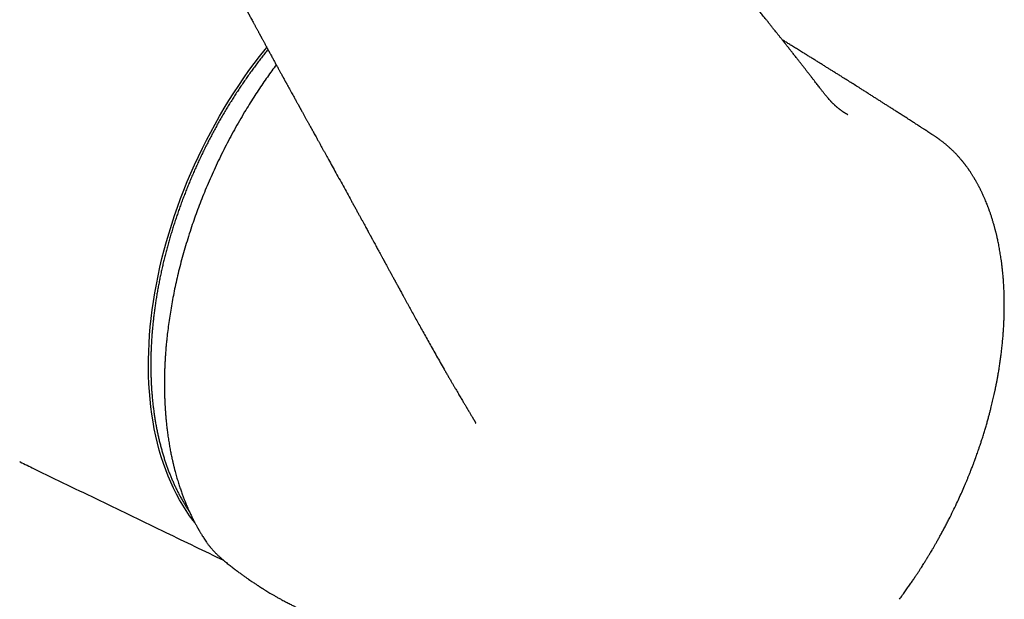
# Model space of a CAD drawing. Header units: millimetres. Extents: x 8 to 806, y 12 to 804.
# Tile 11 of 21: x 724 to 789, y 174 to 212. Entities that reach past the tile are written whole.
import ezdxf

# ---------------------------------------------------------------- set-up
doc = ezdxf.new("R2010")
doc.units = ezdxf.units.MM

msp = doc.modelspace()

# ---------------------------------------------------------------- linework, layer by layer
at = {"color": 7, "linetype": 'Continuous', "lineweight": 30}
for p, q in [((778.483, 205.373), (778.494, 205.367)), ((784.09, 204.021), (784.103, 204.012)), ((753.991, 185.526), (753.993, 185.522)), ((724.38, 182.65), (724.357, 182.662))]:
    msp.add_line(p, q, dxfattribs=at)
at = {"color": 7, "linetype": 'Continuous', "lineweight": 30, "flags": 128}
msp.add_lwpolyline([(735.805, 178.677), (735.707, 178.803), (735.468, 179.127), (735.238, 179.463), (735.018, 179.81), (734.808, 180.169), (734.607, 180.539), (734.416, 180.92), (734.235, 181.312), (734.064, 181.714), (733.904, 182.127), (733.754, 182.549), (733.614, 182.981), (733.485, 183.422), (733.366, 183.873), (733.258, 184.332), (733.161, 184.799), (733.075, 185.275), (732.999, 185.758), (732.935, 186.248), (732.881, 186.746), (732.839, 187.251), (732.808, 187.761), (732.787, 188.278), (732.778, 188.801), (732.78, 189.329), (732.793, 189.862), (732.818, 190.399), (732.853, 190.941), (732.899, 191.486), (732.957, 192.035), (733.025, 192.588), (733.104, 193.142), (733.194, 193.7), (733.295, 194.259), (733.407, 194.82), (733.53, 195.382), (733.663, 195.945), (733.806, 196.508), (733.96, 197.071), (734.125, 197.634), (734.299, 198.196), (734.484, 198.757), (734.678, 199.317), (734.882, 199.875), (735.096, 200.43), (735.32, 200.983), (735.553, 201.533), (735.795, 202.079), (736.046, 202.622), (736.306, 203.16), (736.574, 203.694), (736.851, 204.224), (737.137, 204.747), (737.431, 205.266), (737.732, 205.778), (738.041, 206.284), (738.358, 206.783), (738.682, 207.276), (739.013, 207.761), (739.351, 208.238), (739.696, 208.707), (740.047, 209.168), (740.404, 209.621), (740.516, 209.76)], dxfattribs=at)
at = {"color": 7, "linetype": 'Continuous', "lineweight": 30}
for points, knots in [([(778.513, 205.356), (778.511, 205.357), (778.508, 205.359), (778.496, 205.365), (778.484, 205.372), (778.47, 205.38), (778.457, 205.387), (778.443, 205.395), (778.428, 205.404), (778.41, 205.414), (778.388, 205.427), (778.365, 205.441), (778.341, 205.456), (778.318, 205.471), (778.294, 205.486), (778.269, 205.502), (778.241, 205.52), (778.21, 205.541), (778.178, 205.564), (778.147, 205.585), (778.118, 205.606), (778.089, 205.626), (778.059, 205.648), (778.027, 205.673), (777.994, 205.697), (777.964, 205.72), (777.938, 205.741), (777.914, 205.761), (777.888, 205.782), (777.857, 205.807), (777.824, 205.835), (777.79, 205.863), (777.759, 205.891), (777.728, 205.918), (777.695, 205.948), (777.657, 205.983), (777.618, 206.02), (777.578, 206.058), (777.539, 206.096), (777.504, 206.132), (777.472, 206.165), (777.443, 206.195), (777.414, 206.226), (777.363, 206.281), (777.295, 206.356), (777.213, 206.451), (777.135, 206.544), (777.058, 206.637), (776.989, 206.724), (776.927, 206.801), (776.874, 206.869), (776.822, 206.935), (776.77, 207.003), (776.708, 207.083), (776.636, 207.177), (776.551, 207.287), (776.46, 207.406), (776.361, 207.534), (776.255, 207.671), (776.142, 207.816), (776.023, 207.969), (775.897, 208.131), (775.773, 208.29), (775.652, 208.444), (775.536, 208.593), (775.415, 208.747), (775.293, 208.903), (775.16, 209.073), (775.018, 209.253), (774.869, 209.443), (774.721, 209.63), (774.575, 209.815), (774.432, 209.996), (774.294, 210.17), (774.164, 210.335), (774.039, 210.493), (773.921, 210.641), (773.809, 210.782), (773.713, 210.903), (773.632, 211.004), (773.566, 211.087), (773.505, 211.164), (773.449, 211.235), (773.399, 211.298), (773.354, 211.353), (773.315, 211.403), (773.278, 211.448), (773.234, 211.504), (773.178, 211.574), (773.108, 211.662), (773.029, 211.76), (772.943, 211.868), (772.85, 211.984), (772.752, 212.107), (772.649, 212.235), (772.542, 212.368), (772.429, 212.509), (772.31, 212.657), (772.177, 212.822), (772.031, 213.003), (771.869, 213.203), (771.7, 213.413), (771.522, 213.633), (771.335, 213.863), (771.14, 214.103), (770.932, 214.359), (770.716, 214.624), (770.498, 214.891), (770.287, 215.15), (770.082, 215.399), (769.885, 215.64), (769.694, 215.872), (769.511, 216.094), (769.335, 216.308), (769.166, 216.513), (769.015, 216.696), (768.881, 216.858), (768.763, 217), (768.65, 217.137), (768.541, 217.268), (768.447, 217.381), (768.368, 217.476), (768.304, 217.553), (768.247, 217.622), (768.195, 217.685), (768.151, 217.737), (768.116, 217.78), (768.087, 217.814), (768.062, 217.844), (768.039, 217.872), (768.013, 217.903), (767.98, 217.942), (767.939, 217.991), (767.891, 218.049), (767.836, 218.115), (767.775, 218.188), (767.707, 218.27), (767.635, 218.356), (767.56, 218.445), (767.484, 218.537), (767.402, 218.634), (767.317, 218.736), (767.232, 218.838), (767.147, 218.939), (767.062, 219.04), (766.92, 219.209), (766.723, 219.444), (766.476, 219.737), (766.24, 220.017), (766.015, 220.284), (765.796, 220.542), (765.584, 220.792), (765.4, 221.009), (765.238, 221.199), (765.094, 221.369), (764.941, 221.549), (764.779, 221.738), (764.609, 221.938), (764.43, 222.148), (764.241, 222.367), (764.045, 222.597), (763.839, 222.836), (763.624, 223.086), (763.4, 223.346), (763.213, 223.563), (763.064, 223.735), (762.957, 223.858), (762.851, 223.981), (762.749, 224.098), (762.654, 224.209), (762.567, 224.309), (762.488, 224.399), (762.418, 224.48), (762.354, 224.553), (762.297, 224.619), (762.244, 224.68), (762.196, 224.735), (762.154, 224.783), (762.121, 224.822), (762.096, 224.85), (762.078, 224.871), (762.061, 224.89), (762.04, 224.914), (762.012, 224.946), (761.978, 224.986), (761.936, 225.034), (761.89, 225.086), (761.842, 225.142), (761.79, 225.2), (761.72, 225.28), (761.63, 225.384), (761.517, 225.513), (761.395, 225.652), (761.264, 225.802), (761.123, 225.962), (760.946, 226.164), (760.735, 226.404), (760.495, 226.676), (760.259, 226.943), (760.026, 227.206), (759.798, 227.463), (759.573, 227.716), (759.344, 227.974), (759.109, 228.237), (758.869, 228.506), (758.632, 228.771), (758.395, 229.035), (758.061, 229.407), (757.782, 229.716), (757.559, 229.963), (757.49, 230.041), (757.42, 230.118), (757.35, 230.195), (757.281, 230.271), (757.211, 230.349), (757.141, 230.425), (757.075, 230.498), (757.018, 230.561), (756.971, 230.614), (756.932, 230.656), (756.904, 230.687), (756.882, 230.711), (756.862, 230.733), (756.837, 230.76), (756.808, 230.793), (756.773, 230.832), (756.729, 230.879), (756.677, 230.937), (756.614, 231.006), (756.547, 231.08), (756.475, 231.159), (756.391, 231.251), (756.297, 231.355), (756.189, 231.472), (756.061, 231.613), (755.91, 231.778), (755.734, 231.97), (755.548, 232.173), (755.353, 232.385), (755.148, 232.609), (754.933, 232.842), (754.739, 233.053), (754.571, 233.234), (754.435, 233.381), (754.306, 233.521), (754.183, 233.654), (754.067, 233.779), (753.958, 233.896), (753.857, 234.005), (753.761, 234.108), (753.668, 234.208), (753.578, 234.305), (753.491, 234.398), (753.413, 234.482), (753.344, 234.556), (753.289, 234.615), (753.246, 234.661), (753.212, 234.698), (753.175, 234.737), (753.134, 234.781), (753.087, 234.831), (753.036, 234.885), (752.981, 234.943), (752.925, 235.001), (752.87, 235.057), (752.821, 235.106), (752.776, 235.15), (752.731, 235.192), (752.679, 235.239), (752.626, 235.286), (752.582, 235.323), (752.545, 235.353), (752.512, 235.379), (752.477, 235.407), (752.445, 235.431), (752.418, 235.45), (752.394, 235.468), (752.364, 235.488), (752.329, 235.512), (752.291, 235.537), (752.256, 235.559), (752.221, 235.581), (752.181, 235.605), (752.134, 235.632), (752.083, 235.66), (752.033, 235.687), (751.984, 235.712), (751.944, 235.732), (751.906, 235.75), (751.866, 235.768), (751.824, 235.788), (751.794, 235.801), (751.781, 235.807)], [0, 0, 0, 0, 0.0011418, 0.0022401, 0.0032836, 0.0042399, 0.0050518, 0.0057266, 0.0064637, 0.0073761, 0.008464, 0.0096754, 0.0107807, 0.0120259, 0.0130433, 0.0140643, 0.0153462, 0.0168211, 0.018305, 0.0196729, 0.0209247, 0.0221458, 0.0234792, 0.0249273, 0.0264314, 0.0277635, 0.0288821, 0.0298941, 0.0310528, 0.0323765, 0.0339896, 0.035497, 0.036888, 0.0382151, 0.0397076, 0.041392, 0.0432466, 0.0450686, 0.046889, 0.0485646, 0.0500123, 0.0512672, 0.0526081, 0.0540941, 0.0583534, 0.0620764, 0.0655002, 0.0689234, 0.0721976, 0.0746253, 0.0769255, 0.0790986, 0.081287, 0.0836542, 0.0869259, 0.0904884, 0.0943435, 0.0984941, 0.102941, 0.1075935, 0.1125279, 0.1177449, 0.1232447, 0.1278481, 0.1326324, 0.1375976, 0.142673, 0.1476345, 0.1539345, 0.1600109, 0.1658636, 0.1719594, 0.1777922, 0.1833622, 0.1886694, 0.1937139, 0.1984956, 0.2030147, 0.2072712, 0.2101102, 0.2127991, 0.2152729, 0.2175266, 0.2195601, 0.2213431, 0.2229137, 0.2242986, 0.2257604, 0.2282507, 0.2310727, 0.2342264, 0.2376916, 0.2414295, 0.245439, 0.2494682, 0.2537388, 0.2582509, 0.2630044, 0.2679994, 0.27408, 0.2804839, 0.2872111, 0.2942615, 0.3016352, 0.3093323, 0.3173527, 0.3262116, 0.3347835, 0.3430686, 0.3510667, 0.358778, 0.3662024, 0.3733399, 0.3801906, 0.3867543, 0.3930311, 0.3977615, 0.4023148, 0.4066908, 0.4108897, 0.4149085, 0.4175729, 0.4200149, 0.4222344, 0.4242316, 0.4260064, 0.4272448, 0.4283459, 0.4293097, 0.4301364, 0.4309881, 0.4323061, 0.4338838, 0.4357212, 0.4378183, 0.4401752, 0.4427919, 0.4456683, 0.4483983, 0.4513273, 0.4544552, 0.4577406, 0.461014, 0.4642575, 0.467471, 0.4706544, 0.4804643, 0.4899779, 0.4987592, 0.5072718, 0.5155159, 0.5234911, 0.5311977, 0.5362936, 0.5417062, 0.5474363, 0.5534839, 0.5598492, 0.5665324, 0.5735336, 0.5808531, 0.5884911, 0.5964479, 0.6047237, 0.6133189, 0.6172021, 0.6211472, 0.6251272, 0.6288997, 0.6324071, 0.6356492, 0.638463, 0.6410409, 0.6433827, 0.6454885, 0.6473582, 0.6491925, 0.650723, 0.6519499, 0.6528729, 0.6533934, 0.6539773, 0.654736, 0.6556694, 0.6570086, 0.6585653, 0.6602339, 0.6620052, 0.6638793, 0.6658562, 0.6696421, 0.673756, 0.6781981, 0.6829686, 0.6880678, 0.6934959, 0.7022706, 0.7109563, 0.7194806, 0.7278433, 0.7360444, 0.7440837, 0.7519611, 0.7606972, 0.7692248, 0.7776048, 0.7860065, 0.7944398, 0.8131053, 0.815561, 0.8180195, 0.8204806, 0.8229444, 0.8254039, 0.8277173, 0.8303698, 0.8326954, 0.8346938, 0.836365, 0.8377087, 0.838725, 0.8393139, 0.8399963, 0.8408596, 0.841904, 0.8431294, 0.844536, 0.8464629, 0.8486509, 0.851065, 0.8535853, 0.8562018, 0.8597739, 0.8635112, 0.8674139, 0.8731927, 0.8793006, 0.8857381, 0.8925058, 0.8996043, 0.9070344, 0.9147966, 0.9196702, 0.9243397, 0.9287824, 0.9329982, 0.9369869, 0.940683, 0.9441596, 0.9474164, 0.9504532, 0.9536923, 0.9566363, 0.9592853, 0.961639, 0.9636972, 0.9648848, 0.9659763, 0.9671839, 0.9685484, 0.9700702, 0.9717495, 0.9734996, 0.9753559, 0.9770588, 0.9785617, 0.9795508, 0.9807099, 0.9820808, 0.9835198, 0.9846307, 0.9852661, 0.9860368, 0.9869086, 0.9876315, 0.9881554, 0.9886107, 0.9892195, 0.9900088, 0.9908248, 0.9915381, 0.9921494, 0.9929807, 0.9938854, 0.9948783, 0.9958756, 0.996671, 0.9974832, 0.9979476, 0.9985659, 0.9993696, 1, 1, 1, 1]), ([(740.336, 229.813), (740.315, 229.784), (740.274, 229.731), (740.218, 229.655), (740.169, 229.589), (740.127, 229.534), (740.093, 229.488), (740.066, 229.452), (740.029, 229.402), (739.973, 229.327), (739.898, 229.226), (739.814, 229.113), (739.723, 228.99), (739.621, 228.852), (739.5, 228.687), (739.363, 228.5), (739.214, 228.297), (739.068, 228.094), (738.925, 227.897), (738.787, 227.704), (738.648, 227.509), (738.51, 227.312), (738.372, 227.115), (738.259, 226.953), (738.172, 226.827), (738.113, 226.742), (738.064, 226.67), (738.025, 226.614), (737.995, 226.571), (737.971, 226.535), (737.947, 226.5), (737.919, 226.458), (737.883, 226.405), (737.839, 226.341), (737.785, 226.261), (737.72, 226.164), (737.642, 226.049), (737.556, 225.919), (737.459, 225.774), (737.354, 225.614), (737.244, 225.447), (737.135, 225.278), (737.028, 225.113), (736.912, 224.931), (736.788, 224.732), (736.661, 224.517), (736.545, 224.309), (736.439, 224.107), (736.362, 223.95), (736.31, 223.839), (736.281, 223.774), (736.257, 223.721), (736.239, 223.678), (736.225, 223.645), (736.211, 223.614), (736.195, 223.576), (736.174, 223.525), (736.151, 223.467), (736.097, 223.33), (736.018, 223.115), (735.944, 222.89), (735.897, 222.733), (735.872, 222.647), (735.85, 222.569), (735.832, 222.502), (735.817, 222.448), (735.805, 222.399), (735.79, 222.341), (735.772, 222.266), (735.75, 222.173), (735.727, 222.069), (735.701, 221.948), (735.673, 221.809), (735.645, 221.653), (735.623, 221.517), (735.607, 221.411), (735.597, 221.338), (735.588, 221.273), (735.579, 221.199), (735.569, 221.109), (735.558, 220.997), (735.548, 220.878), (735.54, 220.762), (735.534, 220.651), (735.53, 220.544), (735.528, 220.432), (735.528, 220.317), (735.53, 220.2), (735.534, 220.082), (735.541, 219.968), (735.552, 219.838), (735.564, 219.73), (735.576, 219.641), (735.584, 219.59), (735.591, 219.546), (735.598, 219.505), (735.605, 219.466), (735.613, 219.423), (735.624, 219.369), (735.637, 219.308), (735.651, 219.248), (735.664, 219.195), (735.676, 219.149), (735.689, 219.102), (735.706, 219.046), (735.727, 218.978), (735.751, 218.906), (735.775, 218.837), (735.798, 218.779), (735.818, 218.726), (735.839, 218.675), (735.861, 218.623), (735.888, 218.562), (735.918, 218.499), (735.95, 218.434), (735.981, 218.374), (736.013, 218.31), (736.044, 218.246), (736.07, 218.188), (736.091, 218.14), (736.107, 218.104), (736.123, 218.069), (736.139, 218.037), (736.153, 218.01), (736.167, 217.982), (736.181, 217.956), (736.195, 217.929), (736.21, 217.901), (736.228, 217.868), (736.244, 217.837), (736.26, 217.806), (736.278, 217.771), (736.299, 217.73), (736.323, 217.683), (736.351, 217.629), (736.379, 217.574), (736.404, 217.523), (736.426, 217.481), (736.444, 217.445), (736.46, 217.414), (736.476, 217.384), (736.493, 217.351), (736.512, 217.313), (736.545, 217.25), (736.587, 217.167), (736.638, 217.068), (736.685, 216.977), (736.728, 216.891), (736.77, 216.811), (736.807, 216.738), (736.84, 216.675), (736.868, 216.62), (736.895, 216.567), (736.925, 216.51), (736.957, 216.447), (736.992, 216.378), (737.032, 216.301), (737.077, 216.214), (737.125, 216.12), (737.176, 216.021), (737.229, 215.92), (737.303, 215.777), (737.4, 215.59), (737.521, 215.357), (737.62, 215.167), (737.696, 215.022), (737.746, 214.926), (737.793, 214.836), (737.836, 214.754), (737.875, 214.681), (737.91, 214.614), (737.941, 214.555), (737.967, 214.505), (737.987, 214.468), (738.001, 214.441), (738.013, 214.417), (738.03, 214.387), (738.052, 214.344), (738.08, 214.291), (738.112, 214.23), (738.145, 214.167), (738.179, 214.105), (738.212, 214.041), (738.247, 213.976), (738.283, 213.909), (738.319, 213.84), (738.355, 213.772), (738.391, 213.705), (738.424, 213.643), (738.453, 213.588), (738.478, 213.541), (738.501, 213.498), (738.527, 213.449), (738.559, 213.39), (738.597, 213.319), (738.639, 213.241), (738.684, 213.156), (738.733, 213.065), (738.775, 212.985), (738.809, 212.922), (738.832, 212.879), (738.85, 212.846), (738.866, 212.817), (738.882, 212.787), (738.902, 212.749), (738.929, 212.699), (738.961, 212.64), (738.995, 212.576), (739.032, 212.507), (739.069, 212.438), (739.107, 212.367), (739.143, 212.3), (739.177, 212.237), (739.208, 212.18), (739.233, 212.133), (739.253, 212.096), (739.268, 212.068), (739.284, 212.038), (739.303, 212.004), (739.327, 211.959), (739.355, 211.907), (739.386, 211.85), (739.417, 211.791), (739.462, 211.709), (739.518, 211.604), (739.585, 211.48), (739.642, 211.375), (739.689, 211.288), (739.728, 211.216), (739.766, 211.146), (739.803, 211.076), (739.841, 211.006), (739.881, 210.933), (739.924, 210.854), (739.963, 210.781), (739.999, 210.714), (740.03, 210.657), (740.061, 210.6), (740.089, 210.548), (740.112, 210.505), (740.13, 210.471), (740.144, 210.446), (740.155, 210.425), (740.167, 210.403), (740.182, 210.377), (740.199, 210.345), (740.223, 210.302), (740.254, 210.244), (740.293, 210.171), (740.337, 210.09), (740.385, 210.002), (740.436, 209.909), (740.48, 209.827), (740.516, 209.76), (740.544, 209.709), (740.571, 209.659), (740.596, 209.614), (740.616, 209.576), (740.632, 209.547), (740.647, 209.519), (740.665, 209.486), (740.689, 209.443), (740.718, 209.389), (740.762, 209.309), (740.815, 209.211), (740.876, 209.099), (740.932, 208.997), (740.987, 208.896), (741.041, 208.797), (741.096, 208.697), (741.147, 208.603), (741.193, 208.52), (741.232, 208.447), (741.269, 208.38), (741.308, 208.309), (741.351, 208.231), (741.398, 208.145), (741.448, 208.053), (741.501, 207.956), (741.558, 207.853), (741.617, 207.745), (741.677, 207.637), (741.724, 207.551), (741.758, 207.489), (741.78, 207.449), (741.801, 207.41), (741.824, 207.369), (741.851, 207.32), (741.89, 207.249), (741.938, 207.161), (741.994, 207.06), (742.06, 206.94), (742.136, 206.803), (742.219, 206.652), (742.293, 206.518), (742.357, 206.4), (742.413, 206.299), (742.463, 206.209), (742.507, 206.13), (742.543, 206.063), (742.569, 206.016), (742.586, 205.986), (742.596, 205.969), (742.604, 205.953), (742.611, 205.94), (742.618, 205.928), (742.625, 205.915), (742.635, 205.898), (742.649, 205.873), (742.667, 205.84), (742.689, 205.799), (742.715, 205.753), (742.742, 205.704), (742.769, 205.655), (742.818, 205.565), (742.89, 205.436), (742.985, 205.264), (743.061, 205.126), (743.119, 205.021), (743.158, 204.951), (743.198, 204.879), (743.238, 204.806), (743.278, 204.734), (743.313, 204.67), (743.342, 204.618), (743.364, 204.579), (743.382, 204.546), (743.397, 204.52), (743.408, 204.5), (743.421, 204.477), (743.438, 204.446), (743.462, 204.402), (743.491, 204.35), (743.523, 204.291), (743.569, 204.209), (743.628, 204.103), (743.701, 203.969), (743.781, 203.825), (743.867, 203.671), (743.953, 203.515), (744.039, 203.36), (744.124, 203.206), (744.213, 203.045), (744.306, 202.877), (744.403, 202.702), (744.626, 202.299), (744.994, 201.634), (745.504, 200.711), (745.894, 200.001), (746.147, 199.54), (746.264, 199.327), (746.379, 199.117), (746.49, 198.914), (746.596, 198.72), (746.696, 198.538), (746.79, 198.366), (746.878, 198.204), (746.96, 198.054), (747.036, 197.914), (747.106, 197.785), (747.166, 197.675), (747.215, 197.585), (747.254, 197.513), (747.281, 197.464), (747.297, 197.435), (747.303, 197.423), (747.309, 197.412), (747.315, 197.401), (747.322, 197.388), (747.332, 197.371), (747.345, 197.347), (747.361, 197.317), (747.382, 197.279), (747.405, 197.236), (747.451, 197.153), (747.515, 197.033), (747.597, 196.883), (747.674, 196.743), (747.744, 196.613), (747.808, 196.495), (747.867, 196.387), (747.922, 196.287), (747.971, 196.195), (748.016, 196.112), (748.055, 196.042), (748.086, 195.984), (748.108, 195.943), (748.122, 195.918), (748.13, 195.904), (748.137, 195.891), (748.145, 195.875), (748.157, 195.854), (748.174, 195.823), (748.195, 195.783), (748.239, 195.703), (748.303, 195.586), (748.373, 195.457), (748.431, 195.35), (748.479, 195.261), (748.531, 195.167), (748.585, 195.067), (748.643, 194.96), (748.695, 194.866), (748.739, 194.784), (748.775, 194.718), (748.809, 194.655), (748.84, 194.598), (748.867, 194.548), (748.892, 194.504), (748.912, 194.466), (748.929, 194.435), (748.942, 194.412), (748.956, 194.386), (748.975, 194.351), (749, 194.305), (749.028, 194.253), (749.067, 194.182), (749.116, 194.092), (749.178, 193.979), (749.245, 193.856), (749.318, 193.722), (749.396, 193.579), (749.48, 193.427), (749.568, 193.265), (749.662, 193.094), (749.786, 192.868), (749.942, 192.585), (750.128, 192.247), (750.321, 191.898), (750.52, 191.538), (750.728, 191.165), (750.942, 190.78), (751.164, 190.385), (751.392, 189.981), (751.626, 189.566), (751.868, 189.141), (752.072, 188.784), (752.235, 188.501), (752.353, 188.297), (752.466, 188.102), (752.573, 187.916), (752.677, 187.739), (752.775, 187.571), (752.868, 187.412), (752.957, 187.259), (753.043, 187.113), (753.125, 186.974), (753.201, 186.846), (753.271, 186.726), (753.336, 186.617), (753.398, 186.514), (753.455, 186.417), (753.51, 186.326), (753.552, 186.255), (753.583, 186.202), (753.606, 186.165), (753.629, 186.126), (753.654, 186.084), (753.684, 186.034), (753.721, 185.973), (753.765, 185.899), (753.816, 185.814), (753.864, 185.734), (753.908, 185.661), (753.944, 185.602), (753.971, 185.556), (753.986, 185.532), (753.99, 185.526)], [0, 0, 0, 0, 0.001498, 0.002823, 0.003973, 0.004945, 0.005736, 0.006345, 0.006842, 0.0084, 0.010258, 0.012174, 0.014336, 0.016747, 0.019411, 0.02291, 0.026479, 0.029962, 0.033354, 0.03665, 0.039849, 0.043311, 0.046641, 0.049835, 0.051523, 0.052964, 0.054157, 0.055101, 0.055808, 0.056334, 0.056875, 0.057567, 0.058449, 0.059523, 0.060787, 0.062453, 0.064366, 0.066526, 0.068933, 0.071587, 0.074407, 0.077197, 0.079901, 0.08252, 0.086113, 0.089534, 0.092787, 0.09588, 0.098813, 0.099928, 0.100899, 0.101698, 0.102327, 0.102782, 0.103154, 0.103718, 0.104474, 0.105379, 0.106299, 0.110463, 0.114732, 0.115973, 0.117225, 0.11838, 0.119331, 0.120077, 0.120678, 0.121381, 0.122556, 0.123927, 0.125389, 0.126952, 0.128994, 0.131208, 0.133491, 0.134683, 0.135671, 0.136552, 0.137403, 0.138764, 0.140346, 0.142079, 0.143724, 0.145207, 0.146738, 0.148185, 0.14989, 0.151547, 0.153125, 0.154855, 0.156319, 0.158575, 0.159393, 0.160103, 0.160727, 0.161297, 0.161813, 0.162391, 0.163137, 0.164118, 0.165006, 0.165742, 0.16638, 0.16699, 0.167788, 0.168827, 0.170006, 0.171031, 0.171911, 0.172693, 0.173454, 0.174283, 0.175168, 0.176411, 0.177778, 0.179252, 0.180733, 0.182218, 0.183706, 0.184587, 0.185444, 0.18619, 0.18682, 0.187339, 0.187759, 0.188187, 0.188719, 0.189619, 0.190508, 0.191378, 0.192234, 0.193198, 0.194306, 0.195571, 0.196992, 0.198552, 0.199834, 0.200932, 0.201848, 0.202584, 0.203312, 0.204161, 0.205131, 0.20622, 0.208976, 0.211507, 0.213805, 0.215959, 0.21803, 0.219995, 0.221507, 0.22285, 0.224136, 0.225566, 0.227145, 0.228868, 0.230736, 0.232954, 0.23534, 0.237817, 0.240337, 0.242899, 0.248472, 0.254229, 0.260165, 0.262545, 0.264943, 0.267184, 0.269201, 0.270997, 0.272575, 0.274084, 0.275323, 0.276295, 0.276745, 0.27728, 0.278024, 0.278976, 0.280373, 0.281873, 0.283383, 0.284902, 0.28643, 0.287967, 0.289633, 0.291285, 0.292923, 0.294547, 0.296109, 0.297431, 0.298533, 0.299477, 0.300548, 0.302033, 0.303744, 0.305651, 0.307693, 0.309869, 0.312177, 0.313429, 0.314453, 0.315247, 0.315843, 0.316535, 0.317394, 0.318622, 0.320081, 0.321684, 0.323236, 0.32501, 0.326704, 0.328319, 0.329855, 0.331259, 0.332432, 0.333252, 0.333902, 0.334515, 0.335354, 0.336424, 0.3377, 0.339138, 0.340557, 0.341944, 0.345113, 0.348102, 0.350921, 0.352716, 0.354451, 0.356139, 0.357797, 0.359492, 0.361232, 0.363115, 0.365217, 0.366538, 0.367933, 0.369385, 0.370668, 0.371716, 0.372528, 0.373102, 0.373538, 0.374063, 0.374707, 0.37547, 0.376351, 0.377884, 0.379679, 0.381654, 0.383779, 0.386053, 0.388478, 0.389696, 0.39095, 0.392221, 0.393332, 0.394239, 0.394939, 0.395453, 0.396273, 0.397338, 0.398649, 0.400207, 0.40314, 0.405853, 0.408342, 0.410608, 0.413198, 0.415627, 0.417918, 0.420073, 0.421689, 0.423259, 0.424974, 0.426889, 0.429003, 0.431262, 0.433629, 0.436103, 0.438812, 0.44156, 0.444059, 0.445101, 0.446085, 0.447013, 0.447953, 0.449142, 0.4506, 0.453161, 0.455636, 0.458015, 0.462024, 0.465722, 0.469109, 0.471868, 0.47437, 0.476586, 0.478513, 0.480149, 0.481493, 0.48197, 0.482396, 0.482771, 0.483093, 0.483365, 0.483632, 0.484061, 0.484663, 0.485481, 0.48649, 0.487674, 0.488885, 0.490089, 0.491286, 0.4955, 0.499641, 0.503996, 0.505679, 0.507403, 0.509168, 0.510976, 0.512823, 0.514529, 0.515678, 0.516658, 0.517469, 0.518111, 0.518584, 0.518934, 0.519806, 0.520883, 0.522163, 0.523637, 0.525214, 0.528245, 0.531549, 0.535127, 0.538978, 0.543105, 0.546752, 0.550591, 0.55462, 0.558839, 0.563248, 0.567777, 0.589135, 0.613352, 0.637447, 0.642835, 0.648215, 0.65358, 0.658751, 0.663652, 0.668285, 0.672651, 0.676743, 0.680571, 0.684136, 0.687438, 0.69048, 0.692544, 0.694413, 0.696019, 0.696337, 0.696643, 0.696935, 0.697215, 0.697495, 0.697936, 0.698541, 0.699329, 0.700301, 0.701447, 0.702622, 0.70678, 0.710663, 0.714269, 0.717599, 0.720655, 0.723436, 0.725942, 0.72839, 0.730522, 0.732339, 0.733841, 0.735029, 0.735456, 0.735821, 0.736124, 0.736455, 0.737013, 0.737806, 0.738833, 0.740078, 0.744049, 0.747863, 0.75006, 0.752334, 0.754763, 0.757349, 0.76009, 0.762987, 0.764677, 0.766416, 0.768076, 0.76955, 0.770837, 0.771936, 0.772993, 0.773789, 0.774328, 0.774795, 0.77579, 0.776991, 0.778355, 0.779817, 0.782441, 0.78533, 0.788483, 0.7919, 0.795582, 0.799456, 0.803586, 0.807972, 0.812564, 0.82096, 0.829591, 0.838461, 0.847568, 0.857107, 0.866895, 0.876932, 0.887219, 0.897756, 0.908542, 0.919578, 0.924979, 0.930159, 0.935114, 0.939843, 0.944347, 0.948626, 0.952678, 0.956505, 0.960271, 0.96379, 0.96706, 0.970083, 0.972857, 0.975383, 0.977918, 0.980143, 0.98231, 0.983208, 0.984133, 0.985084, 0.986093, 0.987315, 0.988771, 0.990662, 0.992781, 0.995123, 0.996608, 0.998158, 0.999567, 1, 1, 1, 1]), ([(784.092, 204.023), (784.067, 204.039), (783.998, 204.085), (783.886, 204.157), (783.761, 204.238), (783.646, 204.313), (783.546, 204.378), (783.459, 204.434), (783.385, 204.482), (783.319, 204.525), (783.262, 204.561), (783.214, 204.593), (783.174, 204.619), (783.138, 204.642), (783.088, 204.674), (783.017, 204.72), (782.919, 204.783), (782.806, 204.856), (782.678, 204.939), (782.538, 205.029), (782.394, 205.121), (782.216, 205.236), (782.01, 205.368), (781.779, 205.517), (781.56, 205.657), (781.353, 205.789), (781.157, 205.914), (780.971, 206.033), (780.794, 206.146), (780.618, 206.258), (780.438, 206.373), (780.246, 206.495), (780.046, 206.622), (779.837, 206.754), (779.623, 206.89), (779.374, 207.047), (779.093, 207.224), (778.784, 207.419), (778.479, 207.611), (778.207, 207.782), (777.967, 207.933), (777.761, 208.062), (777.561, 208.186), (777.369, 208.307), (777.177, 208.426), (776.981, 208.549), (776.781, 208.673), (776.577, 208.8), (776.372, 208.927), (776.165, 209.056), (775.957, 209.184), (775.753, 209.311), (775.528, 209.45), (775.285, 209.599), (775.027, 209.758), (774.779, 209.911), (774.54, 210.057), (774.361, 210.168), (774.259, 210.23), (774.236, 210.244)], [0, 0, 0, 0, 0.007473, 0.021426, 0.034257, 0.045968, 0.056558, 0.065066, 0.072681, 0.079402, 0.08523, 0.090164, 0.094204, 0.097517, 0.101058, 0.10946, 0.11944, 0.130998, 0.144133, 0.158817, 0.173767, 0.188303, 0.21323, 0.236838, 0.259126, 0.280151, 0.300116, 0.319038, 0.336918, 0.354273, 0.372633, 0.392098, 0.41263, 0.43384, 0.455622, 0.477975, 0.509583, 0.54106, 0.571975, 0.602327, 0.623932, 0.644811, 0.664945, 0.684336, 0.703263, 0.723053, 0.743878, 0.763875, 0.78474, 0.805882, 0.826775, 0.847417, 0.867809, 0.894724, 0.920783, 0.945721, 0.969537, 0.992846, 1, 1, 1, 1]), ([(740.593, 209.618), (740.57, 209.59), (740.477, 209.476), (740.316, 209.273), (740.111, 209.01), (739.907, 208.743), (739.706, 208.474), (739.506, 208.202), (739.309, 207.927), (739.115, 207.649), (738.922, 207.369), (738.732, 207.087), (738.545, 206.802), (738.359, 206.514), (738.177, 206.224), (737.997, 205.932), (737.819, 205.638), (737.644, 205.342), (737.472, 205.044), (737.302, 204.744), (737.135, 204.441), (736.971, 204.138), (736.81, 203.832), (736.651, 203.524), (736.496, 203.215), (736.343, 202.905), (736.193, 202.593), (736.046, 202.279), (735.903, 201.964), (735.762, 201.648), (735.625, 201.331), (735.49, 201.013), (735.359, 200.693), (735.231, 200.373), (735.106, 200.052), (734.984, 199.73), (734.866, 199.407), (734.751, 199.083), (734.639, 198.759), (734.53, 198.434), (734.425, 198.109), (734.324, 197.784), (734.225, 197.458), (734.131, 197.132), (734.039, 196.806), (733.951, 196.48), (733.867, 196.154), (733.786, 195.828), (733.709, 195.502), (733.635, 195.176), (733.565, 194.85), (733.499, 194.525), (733.436, 194.201), (733.376, 193.877), (733.321, 193.553), (733.269, 193.23), (733.22, 192.908), (733.176, 192.587), (733.135, 192.266), (733.097, 191.947), (733.064, 191.629), (733.034, 191.311), (733.008, 190.995), (732.986, 190.681), (732.967, 190.367), (732.952, 190.055), (732.941, 189.744), (732.934, 189.435), (732.93, 189.128), (732.93, 188.822), (732.934, 188.518), (732.942, 188.216), (732.953, 187.916), (732.968, 187.618), (732.987, 187.321), (733.01, 187.027), (733.036, 186.735), (733.066, 186.446), (733.1, 186.158), (733.138, 185.873), (733.179, 185.591), (733.224, 185.311), (733.273, 185.033), (733.325, 184.759), (733.381, 184.486), (733.441, 184.217), (733.504, 183.951), (733.571, 183.687), (733.642, 183.426), (733.716, 183.169), (733.794, 182.914), (733.876, 182.663), (733.961, 182.415), (734.049, 182.17), (734.141, 181.928), (734.237, 181.69), (734.336, 181.455), (734.438, 181.224), (734.544, 180.996), (734.653, 180.772), (734.766, 180.551), (734.882, 180.334), (735.001, 180.121), (735.124, 179.912), (735.25, 179.706), (735.361, 179.532), (735.432, 179.427), (735.458, 179.388)], [0, 0, 0, 0, 0.003165, 0.012788, 0.022411, 0.032034, 0.041657, 0.051279, 0.060901, 0.070523, 0.080145, 0.089767, 0.099389, 0.10901, 0.118632, 0.128253, 0.137874, 0.147496, 0.157117, 0.166738, 0.176359, 0.18598, 0.1956, 0.205221, 0.214842, 0.224463, 0.234084, 0.243704, 0.253325, 0.262946, 0.272567, 0.282187, 0.291808, 0.301429, 0.31105, 0.320671, 0.330293, 0.339914, 0.349535, 0.359157, 0.368778, 0.3784, 0.388022, 0.397644, 0.407266, 0.416888, 0.426511, 0.436133, 0.445756, 0.455379, 0.465002, 0.474626, 0.484249, 0.493873, 0.503497, 0.513121, 0.522746, 0.532371, 0.541996, 0.551621, 0.561246, 0.570872, 0.580498, 0.590124, 0.59975, 0.609377, 0.619004, 0.628631, 0.638258, 0.647885, 0.657513, 0.667141, 0.676769, 0.686397, 0.696025, 0.705653, 0.715282, 0.72491, 0.734539, 0.744167, 0.753796, 0.763424, 0.773052, 0.78268, 0.792308, 0.801935, 0.811562, 0.821189, 0.830815, 0.840441, 0.850066, 0.85969, 0.869314, 0.878936, 0.888558, 0.898178, 0.907798, 0.917416, 0.927033, 0.936648, 0.946262, 0.955874, 0.965484, 0.975092, 0.984699, 0.994303, 1, 1, 1, 1]), ([(741.137, 208.622), (741.041, 208.494), (740.845, 208.23), (740.552, 207.82), (740.254, 207.391), (739.956, 206.949), (739.658, 206.493), (739.361, 206.022), (739.049, 205.511), (738.726, 204.962), (738.398, 204.381), (738.082, 203.799), (737.778, 203.214), (737.485, 202.627), (737.203, 202.037), (736.934, 201.448), (736.678, 200.863), (736.436, 200.284), (736.208, 199.711), (735.993, 199.146), (735.79, 198.586), (735.59, 198.004), (735.394, 197.403), (735.204, 196.782), (735.027, 196.169), (734.865, 195.564), (734.717, 194.971), (734.582, 194.39), (734.461, 193.822), (734.351, 193.263), (734.253, 192.713), (734.166, 192.173), (734.09, 191.643), (734.024, 191.123), (733.975, 190.676), (733.938, 190.298), (733.912, 189.987), (733.889, 189.683), (733.87, 189.39), (733.854, 189.092), (733.84, 188.793), (733.83, 188.494), (733.824, 188.215), (733.821, 187.956), (733.82, 187.717), (733.821, 187.5), (733.824, 187.306), (733.827, 187.133), (733.831, 186.978), (733.836, 186.838), (733.84, 186.738), (733.842, 186.671), (733.844, 186.633), (733.846, 186.598), (733.847, 186.564), (733.848, 186.533), (733.85, 186.504), (733.851, 186.472), (733.853, 186.433), (733.856, 186.379), (733.86, 186.309), (733.865, 186.224), (733.871, 186.127), (733.878, 186.02), (733.886, 185.904), (733.895, 185.779), (733.906, 185.651), (733.917, 185.523), (733.929, 185.397), (733.948, 185.201), (733.976, 184.941), (734.017, 184.599), (734.065, 184.252), (734.12, 183.901), (734.177, 183.569), (734.236, 183.256), (734.283, 183.026), (734.316, 182.874), (734.333, 182.798), (734.347, 182.736), (734.357, 182.688), (734.366, 182.652), (734.373, 182.622), (734.381, 182.586), (734.392, 182.54), (734.406, 182.481), (734.422, 182.412), (734.442, 182.331), (734.465, 182.239), (734.492, 182.136), (734.541, 181.946), (734.615, 181.679), (734.714, 181.347), (734.798, 181.085), (734.864, 180.886), (734.912, 180.747), (734.96, 180.612), (735.007, 180.483), (735.053, 180.36), (735.096, 180.246), (735.137, 180.142), (735.174, 180.05), (735.207, 179.969), (735.237, 179.895), (735.265, 179.828), (735.294, 179.759), (735.326, 179.685), (735.363, 179.599), (735.406, 179.503), (735.454, 179.396), (735.506, 179.283), (735.579, 179.128), (735.674, 178.935), (735.767, 178.752), (735.839, 178.615), (735.886, 178.528), (735.929, 178.449), (735.964, 178.386), (735.992, 178.337), (736.012, 178.301), (736.029, 178.271), (736.046, 178.241), (736.066, 178.206), (736.092, 178.162), (736.124, 178.107), (736.165, 178.038), (736.213, 177.957), (736.27, 177.865), (736.334, 177.762), (736.406, 177.649), (736.486, 177.526), (736.543, 177.442), (736.573, 177.398)], [0, 0, 0, 0, 0.013345, 0.027449, 0.041831, 0.05649, 0.071425, 0.086638, 0.102127, 0.120427, 0.138541, 0.156469, 0.174211, 0.192085, 0.209766, 0.227254, 0.24455, 0.261653, 0.278264, 0.294689, 0.310929, 0.326983, 0.345064, 0.362904, 0.380504, 0.397862, 0.41498, 0.431558, 0.447903, 0.464017, 0.479898, 0.495547, 0.510965, 0.52615, 0.541103, 0.550384, 0.559573, 0.568657, 0.577425, 0.585803, 0.595382, 0.604393, 0.612839, 0.620717, 0.628028, 0.634772, 0.640611, 0.645946, 0.650777, 0.655103, 0.658925, 0.660161, 0.661333, 0.662442, 0.663487, 0.664468, 0.665386, 0.666249, 0.667425, 0.669103, 0.671281, 0.673962, 0.677143, 0.680419, 0.684099, 0.688157, 0.692274, 0.696352, 0.70039, 0.704387, 0.715172, 0.725654, 0.737735, 0.74939, 0.760658, 0.771099, 0.781194, 0.784251, 0.78689, 0.789042, 0.790705, 0.791881, 0.792732, 0.793931, 0.795552, 0.797594, 0.800056, 0.802885, 0.806121, 0.809762, 0.813809, 0.826335, 0.838408, 0.850027, 0.855347, 0.860567, 0.865685, 0.870663, 0.875272, 0.879781, 0.883822, 0.887395, 0.890503, 0.893337, 0.896022, 0.898518, 0.901469, 0.904877, 0.908741, 0.91306, 0.91776, 0.922538, 0.932046, 0.941741, 0.945601, 0.94945, 0.952885, 0.955804, 0.957671, 0.959242, 0.960524, 0.961661, 0.963189, 0.965109, 0.96742, 0.97054, 0.974171, 0.978314, 0.982968, 0.988134, 0.993811, 1, 1, 1, 1]), ([(781.892, 173.659), (781.961, 173.753), (782.095, 173.935), (782.288, 174.205), (782.467, 174.459), (782.634, 174.699), (782.787, 174.924), (782.927, 175.134), (783.055, 175.327), (783.171, 175.504), (783.274, 175.664), (783.366, 175.808), (783.446, 175.935), (783.515, 176.044), (783.572, 176.137), (783.619, 176.211), (783.653, 176.267), (783.677, 176.306), (783.691, 176.329), (783.702, 176.347), (783.713, 176.364), (783.731, 176.395), (783.759, 176.441), (783.801, 176.51), (783.853, 176.595), (783.915, 176.698), (783.986, 176.819), (784.068, 176.957), (784.159, 177.114), (784.259, 177.288), (784.368, 177.478), (784.484, 177.685), (784.607, 177.91), (784.738, 178.15), (784.872, 178.402), (785.006, 178.659), (785.18, 178.997), (785.389, 179.417), (785.617, 179.892), (785.824, 180.339), (786.012, 180.758), (786.16, 181.101), (786.274, 181.37), (786.354, 181.564), (786.433, 181.757), (786.51, 181.949), (786.579, 182.123), (786.638, 182.275), (786.686, 182.401), (786.728, 182.51), (786.763, 182.603), (786.791, 182.68), (786.812, 182.736), (786.826, 182.775), (786.836, 182.802), (786.847, 182.831), (786.862, 182.871), (786.882, 182.926), (786.907, 182.994), (786.943, 183.096), (786.991, 183.232), (787.052, 183.405), (787.119, 183.598), (787.19, 183.811), (787.273, 184.063), (787.363, 184.343), (787.454, 184.637), (787.539, 184.922), (787.619, 185.197), (787.692, 185.46), (787.759, 185.705), (787.819, 185.931), (787.872, 186.14), (787.92, 186.334), (787.965, 186.519), (788.007, 186.699), (788.048, 186.874), (788.081, 187.021), (788.107, 187.141), (788.127, 187.234), (788.146, 187.326), (788.165, 187.416), (788.184, 187.505), (788.2, 187.588), (788.214, 187.656), (788.224, 187.707), (788.231, 187.744), (788.237, 187.774), (788.244, 187.806), (788.251, 187.846), (788.261, 187.898), (788.273, 187.962), (788.289, 188.045), (788.308, 188.15), (788.331, 188.278), (788.356, 188.421), (788.381, 188.57), (788.416, 188.778), (788.456, 189.04), (788.501, 189.351), (788.54, 189.649), (788.578, 189.964), (788.615, 190.302), (788.65, 190.668), (788.674, 190.961), (788.69, 191.181), (788.7, 191.326), (788.708, 191.467), (788.715, 191.595), (788.721, 191.705), (788.725, 191.789), (788.727, 191.85), (788.729, 191.894), (788.731, 191.937), (788.733, 191.985), (788.735, 192.049), (788.738, 192.131), (788.741, 192.234), (788.745, 192.383), (788.748, 192.574), (788.75, 192.802), (788.75, 193.092), (788.745, 193.442), (788.731, 193.85), (788.712, 194.233), (788.688, 194.589), (788.667, 194.843), (788.65, 195.014), (788.642, 195.1), (788.634, 195.174), (788.628, 195.236), (788.622, 195.284), (788.618, 195.321), (788.615, 195.351), (788.611, 195.385), (788.606, 195.426), (788.6, 195.476), (788.593, 195.54), (788.583, 195.617), (788.571, 195.71), (788.557, 195.811), (788.539, 195.939), (788.517, 196.091), (788.489, 196.264), (788.46, 196.437), (788.43, 196.608), (788.398, 196.779), (788.365, 196.945), (788.333, 197.099), (788.303, 197.237), (788.276, 197.356), (788.252, 197.463), (788.23, 197.556), (788.211, 197.633), (788.195, 197.695), (788.182, 197.748), (788.168, 197.804), (788.15, 197.871), (788.129, 197.951), (788.104, 198.041), (788.077, 198.14), (788.047, 198.243), (788.017, 198.345), (787.986, 198.449), (787.953, 198.555), (787.919, 198.663), (787.886, 198.765), (787.853, 198.863), (787.822, 198.953), (787.794, 199.032), (787.771, 199.099), (787.75, 199.156), (787.73, 199.212), (787.707, 199.272), (787.682, 199.341), (787.652, 199.417), (787.611, 199.522), (787.558, 199.656), (787.49, 199.817), (787.429, 199.959), (787.375, 200.078), (787.333, 200.17), (787.295, 200.252), (787.259, 200.326), (787.226, 200.394), (787.193, 200.461), (787.16, 200.528), (787.129, 200.588), (787.101, 200.642), (787.076, 200.69), (787.048, 200.744), (787.015, 200.804), (786.979, 200.871), (786.938, 200.944), (786.901, 201.01), (786.87, 201.063), (786.85, 201.098), (786.834, 201.126), (786.821, 201.148), (786.803, 201.178), (786.777, 201.222), (786.74, 201.281), (786.7, 201.347), (786.658, 201.414), (786.615, 201.482), (786.572, 201.548), (786.532, 201.607), (786.498, 201.658), (786.472, 201.697), (786.45, 201.728), (786.431, 201.756), (786.406, 201.791), (786.374, 201.836), (786.334, 201.893), (786.289, 201.954), (786.248, 202.009), (786.213, 202.057), (786.183, 202.096), (786.153, 202.135), (786.124, 202.172), (786.096, 202.207), (786.073, 202.237), (786.05, 202.265), (786.029, 202.291), (786.006, 202.319), (785.98, 202.351), (785.951, 202.385), (785.914, 202.429), (785.867, 202.484), (785.81, 202.55), (785.748, 202.62), (785.684, 202.689), (785.622, 202.756), (785.563, 202.817), (785.507, 202.875), (785.452, 202.93), (785.389, 202.993), (785.316, 203.063), (785.237, 203.137), (785.163, 203.204), (785.096, 203.265), (785.032, 203.321), (784.97, 203.374), (784.906, 203.427), (784.843, 203.479), (784.779, 203.53), (784.714, 203.581), (784.65, 203.63), (784.59, 203.675), (784.537, 203.714), (784.488, 203.75), (784.441, 203.784), (784.4, 203.813), (784.364, 203.838), (784.332, 203.86), (784.288, 203.89), (784.232, 203.928), (784.169, 203.97), (784.124, 203.999), (784.104, 204.012)], [0, 0, 0, 0, 0.009203, 0.017875, 0.026017, 0.033627, 0.040704, 0.047249, 0.053259, 0.058735, 0.063677, 0.068083, 0.071954, 0.07529, 0.078089, 0.080353, 0.08208, 0.083168, 0.08383, 0.084234, 0.08475, 0.085391, 0.086999, 0.088937, 0.09162, 0.094711, 0.098211, 0.102416, 0.10709, 0.112234, 0.11785, 0.123937, 0.130495, 0.137525, 0.144956, 0.152397, 0.159792, 0.174178, 0.188381, 0.200288, 0.212062, 0.223704, 0.229146, 0.234558, 0.239941, 0.245294, 0.250537, 0.254471, 0.257953, 0.260983, 0.263561, 0.265687, 0.26736, 0.268232, 0.268899, 0.269577, 0.270671, 0.272191, 0.274135, 0.276361, 0.280602, 0.285388, 0.290722, 0.296602, 0.30303, 0.311586, 0.31971, 0.327401, 0.33516, 0.342422, 0.349185, 0.355449, 0.361214, 0.366501, 0.371589, 0.376569, 0.38144, 0.386202, 0.388827, 0.391417, 0.393974, 0.396495, 0.398983, 0.40139, 0.403411, 0.4047, 0.405711, 0.406445, 0.407255, 0.408387, 0.409842, 0.41162, 0.41372, 0.416819, 0.420427, 0.424542, 0.428818, 0.433026, 0.442175, 0.450989, 0.459466, 0.467607, 0.478053, 0.488588, 0.499292, 0.503543, 0.50782, 0.512078, 0.515882, 0.519123, 0.521799, 0.523303, 0.524544, 0.525706, 0.527125, 0.528808, 0.531411, 0.534467, 0.537976, 0.544785, 0.55165, 0.558567, 0.571044, 0.583659, 0.596248, 0.60678, 0.617273, 0.620412, 0.623173, 0.625552, 0.62755, 0.629167, 0.630223, 0.631072, 0.632127, 0.63347, 0.635102, 0.637022, 0.639655, 0.642688, 0.646097, 0.64959, 0.655367, 0.661148, 0.666933, 0.672722, 0.678514, 0.68431, 0.689842, 0.694455, 0.69863, 0.702367, 0.705666, 0.70845, 0.710639, 0.712185, 0.714165, 0.71658, 0.719428, 0.722711, 0.726357, 0.730203, 0.73394, 0.737565, 0.741734, 0.745745, 0.749598, 0.753293, 0.756788, 0.759908, 0.762335, 0.764453, 0.766457, 0.768783, 0.77145, 0.774455, 0.777696, 0.783848, 0.79027, 0.796927, 0.801106, 0.804883, 0.808258, 0.811257, 0.814101, 0.816844, 0.819638, 0.822568, 0.824514, 0.826528, 0.828793, 0.831378, 0.834282, 0.837504, 0.841021, 0.842963, 0.844541, 0.845754, 0.846629, 0.847537, 0.849754, 0.852549, 0.85557, 0.858695, 0.861791, 0.864858, 0.867896, 0.870145, 0.871988, 0.873413, 0.874604, 0.876056, 0.878352, 0.881126, 0.8842, 0.887293, 0.889245, 0.891203, 0.893167, 0.8951, 0.896765, 0.898442, 0.899677, 0.900965, 0.902418, 0.904037, 0.905821, 0.907787, 0.910878, 0.914368, 0.918228, 0.922043, 0.925667, 0.92904, 0.932227, 0.935242, 0.938409, 0.942933, 0.947337, 0.951303, 0.954868, 0.958229, 0.961414, 0.964612, 0.968112, 0.971138, 0.974372, 0.977575, 0.980452, 0.983065, 0.985161, 0.987199, 0.989394, 0.990586, 0.991874, 0.993492, 0.995501, 0.997915, 1, 1, 1, 1]), ([(753.992, 185.521), (753.998, 185.512), (754.012, 185.489), (754.034, 185.452), (754.055, 185.415), (754.073, 185.384), (754.087, 185.36), (754.098, 185.341), (754.108, 185.322), (754.12, 185.3), (754.135, 185.274), (754.149, 185.246), (754.162, 185.22), (754.172, 185.202), (754.177, 185.19), (754.18, 185.184), (754.181, 185.182), (754.182, 185.179), (754.182, 185.18), (754.182, 185.18)], [0, 0, 0, 0, 0.0516022, 0.1327508, 0.2026373, 0.2610479, 0.3078382, 0.3500144, 0.3948944, 0.442483, 0.522735, 0.609661, 0.6973646, 0.7733327, 0.822858, 0.8659127, 0.9144069, 0.9740489, 1, 1, 1, 1]), ([(724.379, 182.647), (724.684, 182.499), (726.426, 181.652), (729.606, 180.112), (733.736, 178.116), (736.431, 176.818), (737.687, 176.213)], [0, 0, 0, 0, 0.0690011, 0.3930067, 0.7170133, 1, 1, 1, 1]), ([(736.573, 177.398), (736.593, 177.368), (736.632, 177.312), (736.69, 177.234), (736.741, 177.168), (736.778, 177.121), (736.804, 177.09), (736.822, 177.067), (736.845, 177.04), (736.876, 177.003), (736.916, 176.957), (736.965, 176.901), (737.025, 176.836), (737.07, 176.789), (737.093, 176.764)], [0, 0, 0, 0, 0.140337, 0.262883, 0.367134, 0.451273, 0.485677, 0.516318, 0.558341, 0.615961, 0.689105, 0.777644, 0.881378, 1, 1, 1, 1]), ([(737.094, 176.764), (737.119, 176.738), (737.166, 176.688), (737.236, 176.62), (737.297, 176.561), (737.347, 176.513), (737.391, 176.473), (737.435, 176.432), (737.484, 176.388), (737.539, 176.34), (737.601, 176.286), (737.673, 176.225), (737.726, 176.181), (737.754, 176.158)], [0, 0, 0, 0, 0.126612, 0.24103, 0.33708, 0.414677, 0.476911, 0.5388, 0.615196, 0.693874, 0.781209, 0.883342, 1, 1, 1, 1]), ([(737.754, 176.158), (737.834, 176.092), (737.991, 175.965), (738.221, 175.783), (738.439, 175.615), (738.644, 175.46), (738.835, 175.319), (739.012, 175.19), (739.176, 175.074), (739.326, 174.968), (739.46, 174.876), (739.577, 174.796), (739.68, 174.728), (739.771, 174.667), (739.851, 174.614), (739.916, 174.571), (739.969, 174.537), (740.009, 174.511), (740.043, 174.489), (740.069, 174.473), (740.089, 174.46), (740.105, 174.45), (740.123, 174.439), (740.145, 174.425), (740.172, 174.407), (740.208, 174.384), (740.255, 174.355), (740.313, 174.318), (740.377, 174.279), (740.465, 174.224), (740.581, 174.154), (740.727, 174.066), (740.887, 173.972), (741.063, 173.87), (741.253, 173.762), (741.46, 173.648), (741.681, 173.529), (741.918, 173.405), (742.15, 173.286), (742.373, 173.176), (742.578, 173.077), (742.776, 172.984), (742.965, 172.897), (743.161, 172.809), (743.361, 172.721), (743.564, 172.635), (743.752, 172.557), (743.925, 172.487), (744.082, 172.425), (744.205, 172.377), (744.276, 172.35), (744.299, 172.341)], [0, 0, 0, 0, 0.04044, 0.078541, 0.11432, 0.147788, 0.178959, 0.207346, 0.233533, 0.257528, 0.279334, 0.297264, 0.313392, 0.327722, 0.340253, 0.35099, 0.358565, 0.364895, 0.36998, 0.374467, 0.377133, 0.379149, 0.381886, 0.385347, 0.389531, 0.394438, 0.402366, 0.411551, 0.421453, 0.431998, 0.452429, 0.47491, 0.499442, 0.526025, 0.555065, 0.586214, 0.619476, 0.654855, 0.692356, 0.72327, 0.753694, 0.782711, 0.810322, 0.836527, 0.867908, 0.896997, 0.923791, 0.948286, 0.97048, 0.990368, 1, 1, 1, 1]), ([(781.891, 173.658), (781.891, 173.658), (781.891, 173.658), (781.892, 173.659), (781.892, 173.659)], [0, 0, 0, 0, 0.046382, 1, 1, 1, 1])]:
    msp.add_open_spline(points, degree=3, knots=knots, dxfattribs=at)

doc.saveas('drawing.dxf')
